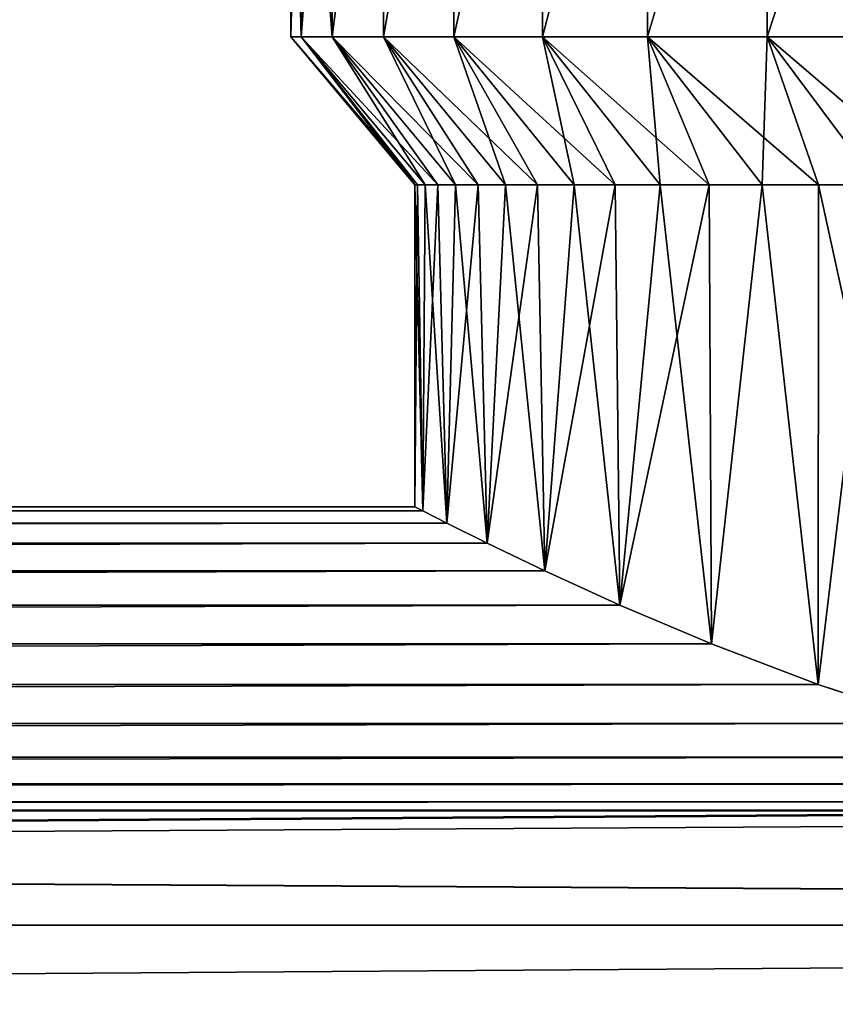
# Model space of a CAD drawing. Header units: metres. Extents: x -147 to 182, y -23 to 81.
# Tile 143 of 212: x 60 to 69, y 18 to 28. Entities that reach past the tile are written whole.
import ezdxf

# ---------------------------------------------------------------- set-up
doc = ezdxf.new("R2010")
doc.units = ezdxf.units.M
doc.layers.add('solid_ORA153_SW0001', color=7, linetype='CONTINUOUS')

msp = doc.modelspace()

# ---------------------------------------------------------------- linework, layer by layer
at = {"layer": 'solid_ORA153_SW0001'}
for points in [[(63.25, 28.108868), (63.25, 32.5), (63.363358, 32.5, -1.729488)], [(63.363354, 28.108868, 1.729456), (63.363358, 32.5, 1.729488), (63.25, 32.5)], [(63.25, 28.108868), (63.363354, 28.108868, 1.729456), (63.25, 32.5)], [(63.363354, 28.108868, -1.729456), (63.25, 28.108868), (63.363358, 32.5, -1.729488)], [(63.363354, 28.108868, -1.729456), (63.363358, 32.5, -1.729488), (63.701477, 32.5, -3.429327)], [(63.701504, 28.108868, -3.429435), (63.363354, 28.108868, -1.729456), (63.701477, 32.5, -3.429327)], [(63.363354, 28.108868, 1.729456), (63.701504, 28.108868, 3.429435), (63.363358, 32.5, 1.729488)], [(63.701504, 28.108868, 3.429435), (63.701477, 32.5, 3.429327), (63.363358, 32.5, 1.729488)], [(63.701504, 28.108868, -3.429435), (63.701477, 32.5, -3.429327), (64.258606, 32.5, -5.070576)], [(63.701504, 28.108868, 3.429435), (64.258606, 32.5, 5.070576), (63.701477, 32.5, 3.429327)], [(64.258629, 28.108868, -5.070642), (63.701504, 28.108868, -3.429435), (64.258606, 32.5, -5.070576)], [(63.701504, 28.108868, 3.429435), (64.258629, 28.108868, 5.070642), (64.258606, 32.5, 5.070576)], [(64.258629, 28.108868, -5.070642), (64.258606, 32.5, -5.070576), (65.025162, 32.5, -6.624999)], [(64.258629, 28.108868, 5.070642), (65.025162, 32.5, 6.624999), (64.258606, 32.5, 5.070576)], [(65.025192, 28.108868, -6.625048), (64.258629, 28.108868, -5.070642), (65.025162, 32.5, -6.624999)], [(64.258629, 28.108868, 5.070642), (65.025192, 28.108868, 6.625048), (65.025162, 32.5, 6.624999)], [(65.025192, 28.108868, -6.625048), (65.025162, 32.5, -6.624999), (65.988052, 32.5, -8.066071)], [(65.025192, 28.108868, 6.625048), (65.988052, 32.5, 8.066071), (65.025162, 32.5, 6.624999)], [(65.988144, 28.108868, -8.066184), (65.025192, 28.108868, -6.625048), (65.988052, 32.5, -8.066071)], [(65.025192, 28.108868, 6.625048), (65.988144, 28.108868, 8.066184), (65.988052, 32.5, 8.066071)], [(65.988144, 28.108868, -8.066184), (65.988052, 32.5, -8.066071), (67.130852, 32.5, -9.369183)], [(65.988144, 28.108868, 8.066184), (67.130852, 32.5, 9.369183), (65.988052, 32.5, 8.066071)], [(67.13092, 28.108868, -9.369249), (65.988144, 28.108868, -8.066184), (67.130852, 32.5, -9.369183)], [(65.988144, 28.108868, 8.066184), (67.13092, 28.108868, 9.369249), (67.130852, 32.5, 9.369183)], [(67.13092, 28.108868, -9.369249), (67.130852, 32.5, -9.369183), (68.433899, 32.5, -10.511921)], [(67.13092, 28.108868, 9.369249), (68.433899, 32.5, 10.511921), (67.130852, 32.5, 9.369183)], [(68.433975, 28.108868, -10.51198), (67.13092, 28.108868, -9.369249), (68.433899, 32.5, -10.511921)], [(67.13092, 28.108868, 9.369249), (68.433975, 28.108868, 10.51198), (68.433899, 32.5, 10.511921)], [(68.433975, 28.108868, -10.51198), (68.433899, 32.5, -10.511921), (69.875, 32.5, -11.474836)], [(68.433975, 28.108868, 10.51198), (69.875, 32.5, 11.474836), (68.433899, 32.5, 10.511921)], [(69.875092, 28.108868, -11.474889), (68.433975, 28.108868, -10.51198), (69.875, 32.5, -11.474836)], [(68.433975, 28.108868, 10.51198), (69.875092, 28.108868, 11.474889), (69.875, 32.5, 11.474836)], [(64.627739, 26.5, 0.812057), (63.363354, 28.108868, 1.729456), (63.25, 28.108868)], [(64.599998, 26.5), (63.25, 28.108868), (63.363354, 28.108868, -1.729456)], [(64.599998, 26.5), (64.627739, 26.5, 0.812057), (63.25, 28.108868)], [(64.848892, 26.5, 2.421084), (63.701504, 28.108868, 3.429435), (63.363354, 28.108868, 1.729456)], [(64.710838, 26.5, 1.620366), (64.848892, 26.5, 2.421084), (63.363354, 28.108868, 1.729456)], [(64.627739, 26.5, 0.812057), (64.710838, 26.5, 1.620366), (63.363354, 28.108868, 1.729456)], [(64.710838, 26.5, -1.620366), (63.363354, 28.108868, -1.729456), (63.701504, 28.108868, -3.429435)], [(64.627739, 26.5, -0.812057), (64.599998, 26.5), (63.363354, 28.108868, -1.729456)], [(64.710838, 26.5, -1.620366), (64.627739, 26.5, -0.812057), (63.363354, 28.108868, -1.729456)], [(65.287079, 26.5, 3.985018), (64.258629, 28.108868, 5.070642), (63.701504, 28.108868, 3.429435)], [(65.041306, 26.5, 3.210654), (65.287079, 26.5, 3.985018), (63.701504, 28.108868, 3.429435)], [(64.848892, 26.5, 2.421084), (65.041306, 26.5, 3.210654), (63.701504, 28.108868, 3.429435)], [(65.041306, 26.5, -3.210654), (63.701504, 28.108868, -3.429435), (64.258629, 28.108868, -5.070642)], [(64.848892, 26.5, -2.421084), (64.710838, 26.5, -1.620366), (63.701504, 28.108868, -3.429435)], [(65.041306, 26.5, -3.210654), (64.848892, 26.5, -2.421084), (63.701504, 28.108868, -3.429435)], [(65.93412, 26.5, 5.474682), (65.025192, 28.108868, 6.625048), (64.258629, 28.108868, 5.070642)], [(65.585228, 26.5, 4.741079), (65.93412, 26.5, 5.474682), (64.258629, 28.108868, 5.070642)], [(65.287079, 26.5, 3.985018), (65.585228, 26.5, 4.741079), (64.258629, 28.108868, 5.070642)], [(65.585228, 26.5, -4.741079), (64.258629, 28.108868, -5.070642), (65.025192, 28.108868, -6.625048)], [(65.287079, 26.5, -3.985018), (65.041306, 26.5, -3.210654), (64.258629, 28.108868, -5.070642)], [(65.585228, 26.5, -4.741079), (65.287079, 26.5, -3.985018), (64.258629, 28.108868, -5.070642)], [(66.777992, 26.5, 6.862406), (65.988144, 28.108868, 8.066184), (65.025192, 28.108868, 6.625048)], [(66.332451, 26.5, 6.183113), (66.777992, 26.5, 6.862406), (65.025192, 28.108868, 6.625048)], [(65.93412, 26.5, 5.474682), (66.332451, 26.5, 6.183113), (65.025192, 28.108868, 6.625048)], [(66.332451, 26.5, -6.183113), (65.025192, 28.108868, -6.625048), (65.988144, 28.108868, -8.066184)], [(65.93412, 26.5, -5.474682), (65.585228, 26.5, -4.741079), (65.025192, 28.108868, -6.625048)], [(66.332451, 26.5, -6.183113), (65.93412, 26.5, -5.474682), (65.025192, 28.108868, -6.625048)], [(67.802994, 26.5, 8.12232), (67.13092, 28.108868, 9.369249), (65.988144, 28.108868, 8.066184)], [(67.269096, 26.5, 7.51002), (67.802994, 26.5, 8.12232), (65.988144, 28.108868, 8.066184)], [(66.777992, 26.5, 6.862406), (67.269096, 26.5, 7.51002), (65.988144, 28.108868, 8.066184)], [(67.269096, 26.5, -7.51002), (65.988144, 28.108868, -8.066184), (67.13092, 28.108868, -9.369249)], [(66.777992, 26.5, -6.862406), (66.332451, 26.5, -6.183113), (65.988144, 28.108868, -8.066184)], [(67.269096, 26.5, -7.51002), (66.777992, 26.5, -6.862406), (65.988144, 28.108868, -8.066184)], [(68.98996, 26.5, 9.230888), (68.433975, 28.108868, 10.51198), (67.13092, 28.108868, 9.369249)], [(68.377716, 26.5, 8.697042), (68.98996, 26.5, 9.230888), (67.13092, 28.108868, 9.369249)], [(67.802994, 26.5, 8.12232), (68.377716, 26.5, 8.697042), (67.13092, 28.108868, 9.369249)], [(68.377716, 26.5, -8.697042), (67.13092, 28.108868, -9.369249), (68.433975, 28.108868, -10.51198)], [(67.802994, 26.5, -8.12232), (67.269096, 26.5, -7.51002), (67.13092, 28.108868, -9.369249)], [(68.377716, 26.5, -8.697042), (67.802994, 26.5, -8.12232), (67.13092, 28.108868, -9.369249)], [(68.98996, 26.5, -9.230888), (68.377716, 26.5, -8.697042), (68.433975, 28.108868, -10.51198)], [(70.316841, 26.5, 10.167524), (69.875092, 28.108868, 11.474889), (68.433975, 28.108868, 10.51198)], [(69.637581, 26.5, 9.721997), (70.316841, 26.5, 10.167524), (68.433975, 28.108868, 10.51198)], [(68.98996, 26.5, 9.230888), (69.637581, 26.5, 9.721997), (68.433975, 28.108868, 10.51198)], [(69.637581, 26.5, -9.721997), (68.433975, 28.108868, -10.51198), (69.875092, 28.108868, -11.474889)], [(69.637581, 26.5, -9.721997), (68.98996, 26.5, -9.230888), (68.433975, 28.108868, -10.51198)], [(64.627739, 26.5, -0.812057), (64.686424, 22.955399, -1.431587), (64.599998, 23)], [(64.599998, 26.5), (64.599998, 23), (64.686417, 22.955402, 1.431538)], [(64.627739, 26.5, -0.812057), (64.599998, 23), (64.599998, 26.5)], [(64.599998, 26.5), (64.686417, 22.955402, 1.431538), (64.627739, 26.5, 0.812057)], [(64.710838, 26.5, -1.620366), (64.686424, 22.955399, -1.431587), (64.627739, 26.5, -0.812057)], [(64.627739, 26.5, 0.812057), (64.686417, 22.955402, 1.431538), (64.710838, 26.5, 1.620366)], [(64.710838, 26.5, 1.620366), (64.686417, 22.955402, 1.431538), (64.946922, 22.822439, 2.852424)], [(64.848892, 26.5, -2.421084), (64.94693, 22.822433, -2.852475), (64.686424, 22.955399, -1.431587)], [(64.848892, 26.5, -2.421084), (64.686424, 22.955399, -1.431587), (64.710838, 26.5, -1.620366)], [(64.710838, 26.5, 1.620366), (64.946922, 22.822439, 2.852424), (64.848892, 26.5, 2.421084)], [(65.041306, 26.5, -3.210654), (64.94693, 22.822433, -2.852475), (64.848892, 26.5, -2.421084)], [(64.848892, 26.5, 2.421084), (64.946922, 22.822439, 2.852424), (65.041306, 26.5, 3.210654)], [(65.041306, 26.5, 3.210654), (64.946922, 22.822439, 2.852424), (65.38726, 22.602711, 4.256417)], [(65.287079, 26.5, -3.985018), (65.38726, 22.602711, -4.256418), (64.94693, 22.822433, -2.852475)], [(65.287079, 26.5, -3.985018), (64.94693, 22.822433, -2.852475), (65.041306, 26.5, -3.210654)], [(65.041306, 26.5, 3.210654), (65.38726, 22.602711, 4.256417), (65.287079, 26.5, 3.985018)], [(65.585228, 26.5, -4.741079), (65.38726, 22.602711, -4.256418), (65.287079, 26.5, -3.985018)], [(65.287079, 26.5, 3.985018), (65.38726, 22.602711, 4.256417), (65.585228, 26.5, 4.741079)], [(65.93412, 26.5, -5.474682), (66.013145, 22.301662, -5.624583), (65.38726, 22.602711, -4.256418)], [(65.93412, 26.5, -5.474682), (65.38726, 22.602711, -4.256418), (65.585228, 26.5, -4.741079)], [(65.585228, 26.5, 4.741079), (65.38726, 22.602711, 4.256417), (66.013145, 22.301664, 5.624576)], [(65.585228, 26.5, 4.741079), (66.013145, 22.301664, 5.624576), (65.93412, 26.5, 5.474682)], [(66.332451, 26.5, -6.183113), (66.013145, 22.301662, -5.624583), (65.93412, 26.5, -5.474682)], [(65.93412, 26.5, 5.474682), (66.013145, 22.301664, 5.624576), (66.332451, 26.5, 6.183113)], [(66.777992, 26.5, -6.862406), (66.828682, 21.929991, -6.933652), (66.013145, 22.301662, -5.624583)], [(66.777992, 26.5, -6.862406), (66.013145, 22.301662, -5.624583), (66.332451, 26.5, -6.183113)], [(66.332451, 26.5, 6.183113), (66.013145, 22.301664, 5.624576), (66.828674, 21.929991, 6.93365)], [(66.332451, 26.5, 6.183113), (66.828674, 21.929991, 6.93365), (66.777992, 26.5, 6.862406)], [(67.269096, 26.5, -7.51002), (66.828682, 21.929991, -6.933652), (66.777992, 26.5, -6.862406)], [(66.777992, 26.5, 6.862406), (66.828674, 21.929991, 6.93365), (67.269096, 26.5, 7.51002)], [(67.269096, 26.5, 7.51002), (66.828674, 21.929991, 6.93365), (67.827873, 21.508026, 8.148874)], [(67.802994, 26.5, -8.12232), (67.827881, 21.50802, -8.14889), (66.828682, 21.929991, -6.933652)], [(67.802994, 26.5, -8.12232), (66.828682, 21.929991, -6.933652), (67.269096, 26.5, -7.51002)], [(67.269096, 26.5, 7.51002), (67.827873, 21.508026, 8.148874), (67.802994, 26.5, 8.12232)], [(68.377716, 26.5, -8.697042), (67.827881, 21.50802, -8.14889), (67.802994, 26.5, -8.12232)], [(67.802994, 26.5, 8.12232), (67.827873, 21.508026, 8.148874), (68.377716, 26.5, 8.697042)], [(68.377716, 26.5, 8.697042), (67.827873, 21.508026, 8.148874), (68.98835, 21.066944, 9.229576)], [(68.377716, 26.5, -8.697042), (68.988342, 21.066946, -9.229574), (67.827881, 21.50802, -8.14889)], [(68.98996, 26.5, -9.230888), (68.988342, 21.066946, -9.229574), (68.377716, 26.5, -8.697042)], [(68.377716, 26.5, 8.697042), (68.98835, 21.066944, 9.229576), (68.98996, 26.5, 9.230888)], [(69.637581, 26.5, -9.721997), (70.270508, 20.644506, -10.139204), (68.988342, 21.066946, -9.229574)], [(69.637581, 26.5, -9.721997), (68.988342, 21.066946, -9.229574), (68.98996, 26.5, -9.230888)], [(68.98996, 26.5, 9.230888), (68.98835, 21.066944, 9.229576), (70.270515, 20.644505, 10.139208)], [(68.98996, 26.5, 9.230888), (70.270515, 20.644505, 10.139208), (69.637581, 26.5, 9.721997)], [(-64.946434, 22.822687, -2.850434), (-64.686104, 22.955564, -1.428993), (64.686424, 22.955399, -1.431587)], [(-64.946434, 22.822687, -2.850434), (64.686424, 22.955399, -1.431587), (64.94693, 22.822433, -2.852475)], [(-64.686104, 22.955566, 1.428968), (-64.946426, 22.822691, 2.850394), (64.686417, 22.955402, 1.431538)], [(-64.946426, 22.822691, 2.850394), (64.946922, 22.822439, 2.852424), (64.686417, 22.955402, 1.431538)], [(-64.686104, 22.955564, -1.428993), (-64.599998, 23), (64.686424, 22.955399, -1.431587)], [(-64.686104, 22.955566, 1.428968), (64.686417, 22.955402, 1.431538), (64.599998, 23)], [(-64.599998, 23), (-64.686104, 22.955566, 1.428968), (64.599998, 23)], [(-64.599998, 23), (64.599998, 23), (64.686424, 22.955399, -1.431587)], [(-64.946426, 22.822691, 2.850394), (-65.386551, 22.603065, 4.254582), (64.946922, 22.822439, 2.852424)], [(-65.386551, 22.603064, -4.254589), (-64.946434, 22.822687, -2.850434), (64.94693, 22.822433, -2.852475)], [(-65.386551, 22.603065, 4.254582), (65.38726, 22.602711, 4.256417), (64.946922, 22.822439, 2.852424)], [(-65.386551, 22.603064, -4.254589), (64.94693, 22.822433, -2.852475), (65.38726, 22.602711, -4.256418)], [(-66.012314, 22.302059, -5.623002), (-65.386551, 22.603064, -4.254589), (65.38726, 22.602711, -4.256418)], [(-66.012314, 22.302059, -5.623002), (65.38726, 22.602711, -4.256418), (66.013145, 22.301662, -5.624583)], [(-65.386551, 22.603065, 4.254582), (-66.012306, 22.302063, 5.622986), (65.38726, 22.602711, 4.256417)], [(-66.012306, 22.302063, 5.622986), (66.013145, 22.301664, 5.624576), (65.38726, 22.602711, 4.256417)], [(-66.827637, 21.930443, -6.932219), (-66.012314, 22.302059, -5.623002), (66.013145, 22.301662, -5.624583)], [(-66.827637, 21.930443, -6.932219), (66.013145, 22.301662, -5.624583), (66.828682, 21.929991, -6.933652)], [(-66.012306, 22.302063, 5.622986), (-66.827621, 21.930449, 6.932203), (66.013145, 22.301664, 5.624576)], [(-66.827621, 21.930449, 6.932203), (66.828674, 21.929991, 6.93365), (66.013145, 22.301664, 5.624576)], [(-67.826729, 21.508509, -8.147638), (-66.827637, 21.930443, -6.932219), (66.828682, 21.929991, -6.933652)], [(-67.826729, 21.508509, -8.147638), (66.828682, 21.929991, -6.933652), (67.827881, 21.50802, -8.14889)], [(-66.827621, 21.930449, 6.932203), (-67.826714, 21.508516, 8.147623), (66.828674, 21.929991, 6.93365)], [(-67.826714, 21.508516, 8.147623), (67.827873, 21.508026, 8.148874), (66.828674, 21.929991, 6.93365)], [(-68.987122, 21.067352, -9.228578), (-67.826729, 21.508509, -8.147638), (67.827881, 21.50802, -8.14889)], [(-68.987122, 21.067352, -9.228578), (67.827881, 21.50802, -8.14889), (68.988342, 21.066946, -9.229574)], [(-67.826714, 21.508516, 8.147623), (-68.987099, 21.06736, 9.22856), (67.827873, 21.508026, 8.148874)], [(-68.987099, 21.06736, 9.22856), (68.98835, 21.066944, 9.229576), (67.827873, 21.508026, 8.148874)], [(-68.987099, 21.06736, 9.22856), (-70.26889, 20.645023, 10.138197), (68.98835, 21.066944, 9.229576)], [(-70.26889, 20.645021, -10.1382), (-68.987122, 21.067352, -9.228578), (68.988342, 21.066946, -9.229574)], [(-70.26889, 20.645021, -10.1382), (68.988342, 21.066946, -9.229574), (70.270508, 20.644506, -10.139204)], [(-70.26889, 20.645023, 10.138197), (70.270515, 20.644505, 10.139208), (68.98835, 21.066944, 9.229576)], [(-71.624863, 20.277004, -10.855556), (-70.26889, 20.645021, -10.1382), (70.270508, 20.644506, -10.139204)], [(-71.624863, 20.277004, -10.855556), (70.270508, 20.644506, -10.139204), (71.626419, 20.276644, -10.856253)], [(-70.26889, 20.645023, 10.138197), (-71.624855, 20.277004, 10.855555), (70.270515, 20.644505, 10.139208)], [(-71.624855, 20.277004, 10.855555), (71.626427, 20.276642, 10.856256), (70.270515, 20.644505, 10.139208)], [(-73.013496, 19.988644, -11.37779), (-71.624863, 20.277004, -10.855556), (71.626419, 20.276644, -10.856253)], [(-71.624855, 20.277004, 10.855555), (-73.013496, 19.988644, 11.37779), (71.626427, 20.276642, 10.856256)], [(-73.013496, 19.988644, -11.37779), (71.626419, 20.276644, -10.856253), (73.014854, 19.988403, -11.378214)], [(-73.013496, 19.988644, 11.37779), (73.014862, 19.988401, 11.378217), (71.626427, 20.276642, 10.856256)], [(136.699997, 18.448833, 13.734646), (136.699997, 19.918585, 11.499999), (-112.699997, 18.448833, 13.734648)], [(77.195518, 19.694511, 11.879657), (-112.699997, 18.448833, 13.734648), (136.699997, 19.918585, 11.499999)], [(-74.409676, 19.79291, -11.714978), (-73.013496, 19.988644, -11.37779), (73.014854, 19.988403, -11.378214)], [(-73.013496, 19.988644, 11.37779), (-74.409676, 19.79291, 11.714978), (73.014862, 19.988401, 11.378217)], [(-74.409676, 19.79291, -11.714978), (73.014854, 19.988403, -11.378214), (74.41053, 19.792824, -11.715123)], [(-74.409676, 19.79291, 11.714978), (74.410538, 19.792824, 11.715125), (73.014862, 19.988401, 11.378217)], [(-74.409676, 19.79291, 11.714978), (-75.803856, 19.694534, 11.879619), (74.410538, 19.792824, 11.715125)], [(-75.803856, 19.694534, 11.879619), (75.80452, 19.694511, 11.87966), (74.410538, 19.792824, 11.715125)], [(-75.803818, 19.694534, -11.879616), (-74.409676, 19.79291, -11.714978), (75.804504, 19.694511, -11.879659)], [(-74.409676, 19.79291, -11.714978), (74.41053, 19.792824, -11.715123), (75.804504, 19.694511, -11.879659)], [(-75.803856, 19.694534, 11.879619), (-112.699997, 18.448833, 13.734648), (75.80452, 19.694511, 11.87966)], [(-77.196144, 19.694534, -11.879619), (136.699997, 18.448835, -13.734644), (-112.699997, 18.448833, -13.734648)], [(77.195518, 19.694511, 11.879657), (75.80452, 19.694511, 11.87966), (-112.699997, 18.448833, 13.734648)], [(-77.196144, 19.694534, -11.879619), (-75.803818, 19.694534, -11.879616), (136.699997, 18.448835, -13.734644)], [(-75.803818, 19.694534, -11.879616), (75.804504, 19.694511, -11.879659), (136.699997, 18.448835, -13.734644)], [(136.699997, 18.448835, -13.734644), (136.699997, 16.729597, -15.783554), (-112.699997, 18.448833, -13.734648)], [(136.699997, 18.448833, 13.734646), (-112.699997, 18.448833, 13.734648), (-112.699997, 16.729593, 15.783558)], [(136.699997, 16.729595, 15.783557), (136.699997, 18.448833, 13.734646), (-112.699997, 16.729593, 15.783558)], [(136.699997, 16.729597, -15.783554), (-112.699997, 16.729593, -15.783558), (-112.699997, 18.448833, -13.734648)]]:
    msp.add_3dface(points, dxfattribs=at)

doc.saveas('drawing.dxf')
